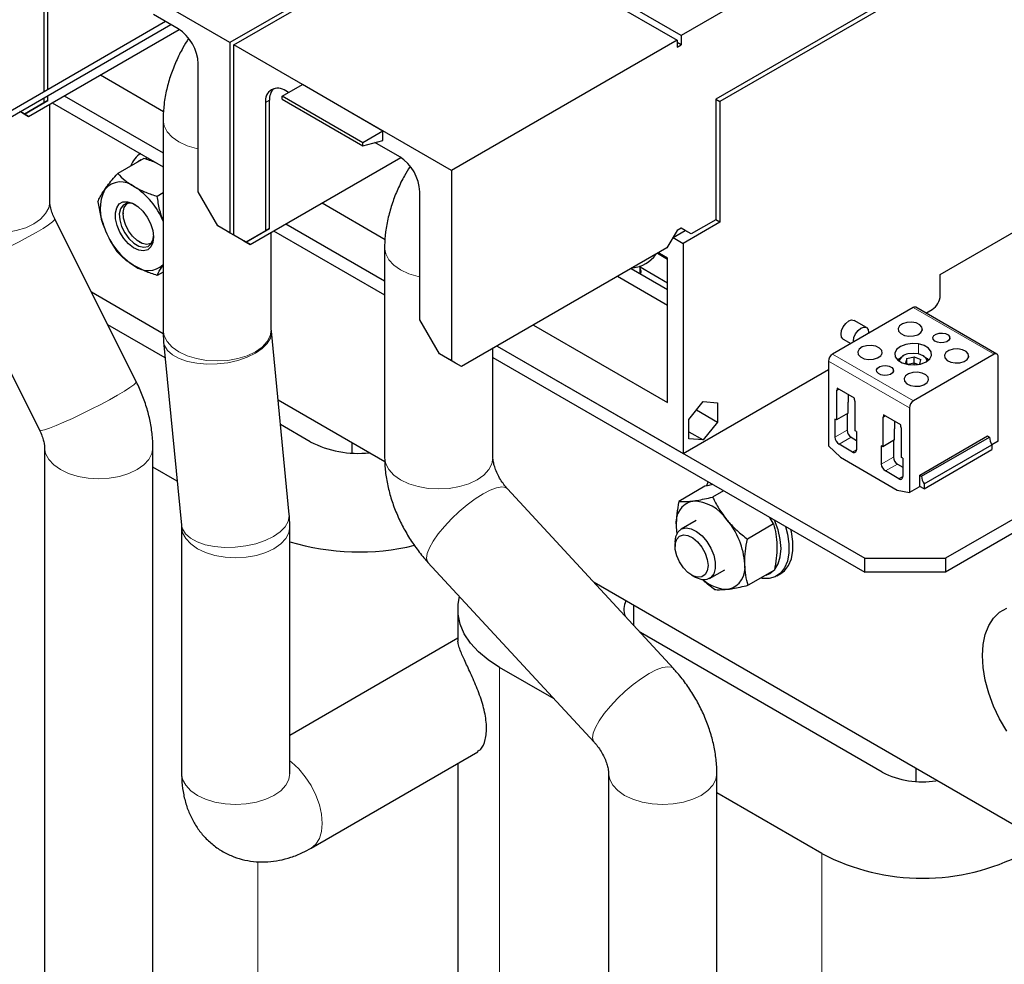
# Model space of a CAD drawing. Header units: millimetres. Extents: x 5 to 418, y 2 to 292.
# Tile 24 of 30: x 354 to 382, y 103 to 130. Entities that reach past the tile are written whole.
import ezdxf

# ---------------------------------------------------------------- set-up
doc = ezdxf.new("R2010")
doc.units = ezdxf.units.MM

msp = doc.modelspace()

# ---------------------------------------------------------------- linework, layer by layer
at = {"color": 7, "linetype": 'Continuous', "lineweight": 25}
for p, q in [((378.9778, 133.057), (372.6192, 129.3863)), ((366.2836, 132.8478), (359.9479, 129.1903)), ((360.061, 129.125), (366.3967, 132.7825)), ((366.3967, 132.7825), (372.5061, 129.2556)), ((372.6192, 129.3863), (366.5098, 132.9132)), ((359.9479, 129.1903), (353.8385, 132.7172)), ((380.4822, 131.5739), (373.5922, 127.5963)), ((380.5942, 131.5046), (373.711, 127.531)), ((354.7266, 131.094), (354.7266, 127.8041)), ((354.8397, 127.8694), (354.8397, 131.1593)), ((358.4941, 129.5723), (357.8004, 129.9728)), ((358.1418, 129.7757), (349.7119, 124.9092)), ((349.7839, 124.7845), (358.2859, 129.6925)), ((354.291, 127.1125), (358.5224, 129.5552)), ((359.9479, 129.1903), (359.9479, 123.8469)), ((372.5061, 129.2556), (366.1704, 125.5981)), ((372.5061, 129.2556), (372.5061, 129.0597)), ((372.6192, 129.125), (372.5061, 129.1903)), ((372.6192, 129.3863), (372.6192, 129.125)), ((360.061, 123.7816), (360.061, 129.125)), ((366.1704, 125.5981), (360.061, 129.125)), ((372.5061, 129.0597), (372.6192, 129.125)), ((359.0598, 124.9932), (359.0598, 128.5925)), ((356.3127, 128.2795), (358.0848, 127.2565)), ((361.4187, 127.6816), (361.9843, 128.0082)), ((361.594, 127.7828), (361.5148, 127.8285)), ((364.2471, 126.7019), (361.9843, 128.0082)), ((354.1779, 127.1778), (354.8397, 127.56)), ((354.7266, 127.4947), (354.1779, 127.1778)), ((354.7266, 127.6378), (354.7266, 127.4947)), ((354.8397, 127.56), (354.7266, 127.4947)), ((354.8397, 127.56), (354.8397, 127.7031)), ((354.9548, 127.4957), (358.0715, 125.6964)), ((355.2943, 127.6916), (358.0715, 126.0884)), ((360.9491, 127.5018), (360.9491, 123.9025)), ((361.0623, 123.9678), (361.0623, 127.5671)), ((363.6814, 126.3754), (361.4187, 127.6816)), ((361.4187, 127.5954), (361.4187, 127.6816)), ((361.4187, 127.5954), (363.6814, 126.2891)), ((373.5922, 127.5963), (373.5922, 124.2126)), ((373.595, 127.598), (373.711, 127.531)), ((373.711, 127.531), (373.711, 124.1473)), ((354.1779, 127.1778), (354.0538, 127.2494)), ((354.1213, 127.2104), (354.0538, 127.2494)), ((354.1213, 127.2105), (354.291, 127.1125)), ((354.1779, 127.1778), (354.1213, 127.2105)), ((354.291, 127.1125), (354.1213, 127.2104)), ((354.889, 124.7211), (354.889, 127.4576)), ((354.1779, 127.1778), (354.1779, 127.1778)), ((358.0715, 127.0211), (358.0715, 121.1289)), ((364.2471, 126.7019), (363.6814, 126.3754)), ((364.2471, 126.4406), (364.2471, 126.7019)), ((363.6814, 126.2891), (364.2471, 126.4406)), ((363.6814, 126.2891), (363.6814, 126.3754)), ((364.7166, 125.9801), (364.0229, 126.3806)), ((357.5303, 125.9349), (356.797, 125.5116)), ((357.65, 125.9398), (357.5904, 125.933)), ((360.5136, 123.5203), (364.7449, 125.963)), ((366.1704, 125.5981), (366.1704, 120.2547)), ((359.6085, 124.0428), (359.0598, 124.9932)), ((365.2823, 121.401), (365.2823, 125.0003)), ((379.8968, 122.6753), (383.8962, 124.9841)), ((358.0715, 124.9656), (357.9074, 124.8708)), ((362.5352, 124.6873), (364.3073, 123.6643)), ((397.1247, 124.5741), (380.041, 114.7119)), ((357.3199, 119.6689), (355.0325, 124.2367)), ((356.952, 124.4046), (356.952, 124.3824)), ((373.5922, 124.2126), (372.9021, 123.8142)), ((373.711, 124.1473), (373.5922, 124.2158)), ((397.1247, 124.1822), (380.041, 114.32)), ((359.9479, 123.8469), (359.6085, 124.0428)), ((359.8347, 123.9122), (359.6085, 124.0428)), ((359.8913, 123.8795), (359.8347, 123.9122)), ((360.061, 123.7815), (359.8913, 123.8795)), ((360.4004, 123.5856), (361.0623, 123.9678)), ((360.9491, 123.9025), (360.4004, 123.5856)), ((361.0623, 123.9678), (360.9491, 123.9025)), ((361.1774, 123.9035), (364.294, 122.1042)), ((361.5168, 124.0994), (364.294, 122.4962)), ((372.5061, 123.9122), (372.2233, 123.4223)), ((372.393, 123.7129), (372.7352, 123.9105)), ((372.6192, 123.9775), (372.5061, 123.9122)), ((372.9021, 123.8142), (372.6192, 123.9775)), ((372.7324, 123.9121), (372.6192, 123.9775)), ((373.711, 124.1473), (372.6758, 123.5497)), ((372.9021, 123.8142), (372.7324, 123.9121)), ((360.2307, 123.6836), (359.9479, 123.8469)), ((360.4004, 123.5856), (360.061, 123.7816)), ((360.3439, 123.6182), (360.061, 123.7816)), ((360.2307, 123.6836), (360.061, 123.7815)), ((360.2307, 123.6836), (360.2307, 123.6836)), ((360.3439, 123.6183), (360.5136, 123.5203)), ((360.4004, 123.5856), (360.3439, 123.6183)), ((360.5136, 123.5203), (360.3439, 123.6182)), ((361.1115, 121.1289), (361.1115, 123.8655)), ((372.393, 123.7162), (372.393, 123.7129)), ((372.393, 123.7129), (372.6758, 123.5497)), ((357.4135, 123.5829), (357.4328, 123.5718)), ((360.4004, 123.5856), (360.4004, 123.5856)), ((364.294, 123.4289), (364.294, 117.5367)), ((372.2233, 123.4223), (366.4533, 120.0914)), ((372.6758, 123.5497), (372.6758, 117.6575)), ((372.2402, 123.1014), (371.9538, 123.2668)), ((372.0139, 123.2654), (372.0139, 123.3015)), ((372.2402, 123.1348), (372.0139, 123.2654)), ((372.2402, 119.0848), (372.2402, 123.1348)), ((352.3143, 122.8754), (354.6017, 118.3077)), ((371.2184, 122.8422), (372.2402, 122.2523)), ((371.4701, 122.697), (371.4701, 122.9186)), ((371.4701, 122.8928), (372.2402, 122.4482)), ((358.0715, 122.744), (357.9079, 122.6496)), ((372.2402, 121.8083), (370.8338, 122.6202)), ((379.8968, 122.0874), (379.8968, 122.6753)), ((358.0755, 121.0161), (356.0637, 122.1775)), ((379.1328, 121.7499), (376.8701, 120.4436)), ((381.4869, 120.445), (379.2128, 121.7578)), ((379.4957, 121.5945), (379.6705, 121.6954)), ((365.831, 120.4506), (365.2823, 121.401)), ((377.822, 121.1884), (377.4769, 121.3876)), ((358.1324, 120.3365), (356.5193, 121.2677)), ((368.4749, 121.2584), (372.2402, 119.0848)), ((361.6152, 115.9412), (361.1139, 121.0852)), ((377.1745, 120.8638), (377.3863, 120.7416)), ((358.0882, 120.7903), (358.5895, 115.6463)), ((367.334, 117.5367), (367.334, 120.5998)), ((367.4565, 120.6705), (372.6758, 117.6575)), ((367.4565, 120.6705), (377.7783, 114.7119)), ((366.1704, 120.2547), (365.831, 120.4506)), ((366.0573, 120.32), (365.831, 120.4506)), ((366.1139, 120.2873), (366.0573, 120.32)), ((366.2836, 120.1893), (366.1139, 120.2873)), ((367.334, 120.3493), (377.7783, 114.32)), ((378.8613, 120.3978), (378.8273, 120.3782)), ((378.9553, 120.319), (378.9251, 120.1869)), ((378.9553, 120.319), (379.1687, 120.37)), ((378.9553, 120.1735), (378.9553, 120.319)), ((381.4069, 120.4371), (379.1442, 119.1308)), ((379.1687, 120.37), (379.3519, 120.2888)), ((379.1687, 120.2002), (379.1687, 120.37)), ((379.3223, 120.1595), (379.3519, 120.2888)), ((379.4497, 120.3782), (379.4157, 120.3978)), ((381.52, 117.9972), (381.52, 120.3717)), ((366.4533, 120.0914), (366.1704, 120.2547)), ((366.4533, 120.0914), (366.2836, 120.1893)), ((372.6758, 117.6575), (376.757, 120.0135)), ((376.757, 120.2476), (376.757, 117.8731)), ((379.0092, 120.1496), (378.9251, 120.1869)), ((378.9909, 120.1577), (379.1687, 120.2002)), ((379.1608, 120.1404), (379.1687, 120.2002)), ((379.1687, 120.2002), (379.2789, 120.1513)), ((377.0511, 119.4573), (376.9804, 119.4164)), ((377.2434, 119.3462), (377.0002, 119.4867)), ((377.0002, 119.4867), (377.0002, 119.4387)), ((376.9936, 119.424), (376.9804, 119.4164)), ((376.9804, 119.4164), (376.9804, 118.5966)), ((377.4867, 119.2058), (377.2434, 119.3462)), ((377.3198, 119.0996), (377.3198, 119.3021)), ((377.4867, 119.1578), (377.4867, 119.2058)), ((364.2981, 117.4239), (361.3022, 119.1534)), ((372.837, 118.6081), (373.2415, 119.1113)), ((373.2415, 119.1113), (373.646, 119.0751)), ((373.646, 119.0751), (373.646, 118.5358)), ((377.3085, 119.093), (377.3198, 119.0996)), ((377.3085, 118.786), (377.3085, 119.093)), ((377.5065, 119.1127), (377.4933, 119.1355)), ((377.5065, 118.2929), (377.5065, 119.1127)), ((379.031, 118.9349), (379.031, 116.5603)), ((373.0537, 118.8777), (373.646, 118.5358)), ((377.3085, 118.786), (376.9804, 118.5966)), ((377.2802, 118.7697), (377.2802, 118.3059)), ((378.3522, 118.7062), (378.2815, 118.6653)), ((378.2947, 118.6729), (378.2815, 118.6653)), ((378.2815, 118.6653), (378.2815, 117.8455)), ((378.5445, 118.5951), (378.3013, 118.7356)), ((378.3013, 118.7356), (378.3013, 118.6876)), ((362.205, 117.9855), (361.3689, 118.4681)), ((372.837, 118.0688), (372.837, 118.6081)), ((373.646, 118.5358), (373.2415, 118.0327)), ((376.9804, 118.5966), (376.9408, 118.6195)), ((376.9408, 118.6195), (376.9408, 118.11)), ((378.7878, 118.4547), (378.5445, 118.5951)), ((378.6096, 118.342), (378.6209, 118.3485)), ((378.6209, 118.3485), (378.6209, 118.551)), ((378.7878, 118.4067), (378.7878, 118.4547)), ((378.8076, 118.3616), (378.7944, 118.3844)), ((378.8076, 117.5418), (378.8076, 118.3616)), ((372.837, 118.2662), (373.2415, 118.0327)), ((373.2415, 118.0327), (372.837, 118.0688)), ((377.3934, 118.1099), (377.5461, 118.0218)), ((377.5461, 118.2701), (377.5065, 118.2929)), ((377.5461, 118.2701), (377.5461, 117.7605)), ((378.6096, 118.0349), (378.6096, 118.342)), ((379.3223, 117.0454), (381.2287, 118.1459)), ((379.3733, 117.016), (381.2796, 118.1165)), ((381.2287, 118.1459), (381.2796, 118.1165)), ((354.7453, 117.8232), (354.7453, 95.1757)), ((357.7853, 92.6966), (357.7853, 117.8232)), ((363.3759, 117.9562), (363.3759, 117.6661)), ((376.757, 117.8731), (377.0964, 117.5498)), ((377.433, 117.6952), (377.0539, 117.914)), ((378.2815, 117.8455), (378.2419, 117.8684)), ((378.2419, 117.8684), (378.2419, 117.3589)), ((378.6096, 118.0349), (378.2815, 117.8455)), ((378.5813, 118.0186), (378.5813, 117.5548)), ((379.4411, 116.7986), (381.3475, 117.8991)), ((381.52, 117.9972), (381.3475, 117.8976)), ((381.3475, 117.8991), (381.3475, 117.7637)), ((377.0964, 117.5498), (378.6916, 116.6289)), ((378.8472, 117.519), (378.8076, 117.5418)), ((378.8472, 117.519), (378.8472, 117.0094)), ((379.4411, 116.6632), (381.3475, 117.7637)), ((358.4697, 116.8762), (357.7853, 117.2713)), ((378.6944, 117.3588), (378.8472, 117.2707)), ((378.734, 116.9441), (378.355, 117.1629)), ((379.3223, 116.7317), (379.3223, 117.0454)), ((379.3223, 117.0454), (379.3733, 117.016)), ((373.2901, 116.7337), (372.5567, 116.3104)), ((373.3378, 116.7595), (373.3799, 116.8591)), ((379.2958, 116.7132), (379.031, 116.5603)), ((379.4411, 116.6632), (379.3223, 116.7318)), ((379.4411, 116.7986), (379.4411, 116.6632)), ((372.4067, 111.6177), (367.7443, 116.6619)), ((373.8146, 116.6081), (373.5053, 116.4296)), ((378.6916, 116.6289), (379.031, 116.5603)), ((375.2129, 115.6752), (375.1133, 115.8584)), ((358.5919, 115.6026), (358.5919, 108.6783)), ((361.6319, 108.6783), (361.6319, 115.6026)), ((373.0452, 115.776), (372.6175, 115.5291)), ((375.2129, 115.6752), (374.4796, 115.2519)), ((372.4518, 115.1628), (372.4518, 115.0427)), ((365.5118, 114.5985), (370.1742, 109.5542)), ((377.7783, 114.7119), (380.041, 114.7119)), ((377.7783, 114.32), (377.7783, 114.7119)), ((380.041, 114.7119), (380.041, 114.32)), ((372.9133, 114.2432), (373.0174, 114.1831)), ((373.4175, 114.1434), (373.8451, 114.3903)), ((375.2386, 114.3784), (374.5053, 113.9551)), ((375.3033, 114.216), (375.4164, 114.2813)), ((380.041, 114.32), (377.7783, 114.32)), ((383.0618, 106.5918), (370.1768, 114.0302)), ((371.2955, 112.8198), (371.2955, 113.3843)), ((366.3508, 113.2829), (366.3508, 112.3978)), ((371.4822, 112.6298), (371.4579, 112.6442)), ((378.2704, 108.7111), (371.4822, 112.6298)), ((366.3508, 112.4673), (361.6319, 109.7432)), ((369.0545, 110.7657), (367.5224, 111.6501)), ((362.2295, 106.5779), (366.908, 109.2788)), ((366.3508, 108.9571), (366.3508, 85.5859)), ((370.5845, 108.6795), (370.5845, 77.9775)), ((373.6245, 77.9775), (373.6245, 108.6795)), ((379.2151, 108.8125), (379.2151, 108.4468)), ((379.7808, 108.4859), (379.7808, 108.4668)), ((376.5734, 106.4251), (373.6245, 108.1275))]:
    msp.add_line(p, q, dxfattribs=at)
at = {"color": 7, "linetype": 'Continuous', "lineweight": 18}
for p, q in [((361.0623, 127.5671), (360.9491, 127.5018)), ((379.1328, 121.7499), (381.4069, 120.4371)), ((379.3837, 121.0865), (379.3837, 121.1984)), ((380.1607, 120.8585), (380.1607, 120.9365)), ((379.2849, 120.4478), (379.2849, 120.7284)), ((376.8701, 120.4436), (379.1442, 119.1308)), ((378.2524, 120.4334), (378.2524, 120.5452)), ((380.6848, 120.3354), (380.6848, 120.4473)), ((376.757, 120.2476), (379.031, 118.9349)), ((378.5768, 119.9441), (378.5768, 120.0222)), ((379.5534, 119.6823), (379.5534, 119.7941)), ((377.0511, 119.4573), (376.9936, 119.424)), ((377.0418, 119.4627), (377.0002, 119.4387)), ((378.3522, 118.7062), (378.2947, 118.6729)), ((378.3428, 118.7116), (378.3013, 118.6876)), ((376.9408, 118.11), (377.2802, 118.3059)), ((377.0539, 117.914), (377.3934, 118.1099)), ((377.433, 117.6952), (377.5461, 117.7605)), ((378.2419, 117.3589), (378.5813, 117.5548)), ((378.355, 117.1629), (378.6944, 117.3588)), ((378.734, 116.9441), (378.8472, 117.0094)), ((366.391, 113.6095), (366.391, 113.6473)), ((367.5224, 83.9531), (367.5224, 111.6501)), ((360.7342, 89.8885), (360.7342, 106.1956)), ((376.5734, 80.7447), (376.5734, 106.4251))]:
    msp.add_line(p, q, dxfattribs=at)
at = {"color": 7, "linetype": 'Continuous', "lineweight": 18, "flags": 128}
for points in [[(358.0715, 127.0213), (358.0715, 127.0211), (358.1007, 126.8499), (358.1872, 126.6853), (358.3277, 126.5336), (358.5167, 126.4006), (358.747, 126.2915), (359.0098, 126.2104), (359.0598, 126.199)], [(351.849, 124.7211), (351.8782, 124.5499), (351.9647, 124.3853), (352.1051, 124.2336), (352.2942, 124.1006), (352.5245, 123.9915), (352.7873, 123.9104), (353.0724, 123.8605), (353.369, 123.8436), (353.6655, 123.8605), (353.9506, 123.9104), (354.2134, 123.9915), (354.4438, 124.1006), (354.6328, 124.2336), (354.7733, 124.3853), (354.8598, 124.5499), (354.889, 124.7211)], [(352.3143, 122.8754), (352.3165, 122.8724), (352.3613, 122.8673), (352.4566, 122.8886), (352.5986, 122.9356), (352.7819, 123.0064), (352.9995, 123.0983), (353.243, 123.2078), (353.503, 123.3308), (353.7695, 123.4623), (354.0324, 123.5975), (354.2815, 123.7311), (354.5072, 123.8579), (354.7008, 123.9732), (354.855, 124.0724), (354.9638, 124.1518), (355.023, 124.2082), (355.0325, 124.2367)], [(364.294, 123.4291), (364.294, 123.4289), (364.3232, 123.2577), (364.4097, 123.0931), (364.5502, 122.9414), (364.7392, 122.8084), (364.9696, 122.6993), (365.2324, 122.6182), (365.2823, 122.6068)], [(358.0715, 121.1289), (358.1007, 120.9577), (358.1872, 120.7931), (358.3277, 120.6414), (358.5167, 120.5084), (358.747, 120.3993), (359.0098, 120.3182), (359.295, 120.2683), (359.5915, 120.2514), (359.888, 120.2683), (360.1732, 120.3182), (360.436, 120.3993), (360.6663, 120.5084), (360.8553, 120.6414), (360.9958, 120.7931), (361.0823, 120.9577), (361.1115, 121.1289)], [(358.0882, 120.7903), (358.1145, 120.6825), (358.1996, 120.544), (358.3387, 120.4207), (358.5262, 120.3173), (358.7551, 120.2377), (359.0165, 120.185), (359.3003, 120.1612), (359.5957, 120.1673), (359.8913, 120.203), (360.1757, 120.2669), (360.4381, 120.3566), (360.6683, 120.4686), (360.8575, 120.5987), (360.9984, 120.7418), (361.0856, 120.8924), (361.1157, 121.0448), (361.1139, 121.0852)], [(354.6017, 118.3077), (354.6039, 118.3047), (354.6488, 118.2995), (354.744, 118.3208), (354.886, 118.3678), (355.0693, 118.4386), (355.2869, 118.5306), (355.5304, 118.6401), (355.7904, 118.763), (356.057, 118.8946), (356.3198, 119.0297), (356.5689, 119.1633), (356.7946, 119.2901), (356.9883, 119.4054), (357.1425, 119.5046), (357.2512, 119.584), (357.3104, 119.6405), (357.3199, 119.6689)], [(354.7453, 117.8189), (354.7745, 117.652), (354.861, 117.4874), (355.0014, 117.3357), (355.1905, 117.2028), (355.4208, 117.0936), (355.6836, 117.0126), (355.9687, 116.9626), (356.2653, 116.9458), (356.5618, 116.9626), (356.8469, 117.0126), (357.1097, 117.0936), (357.3401, 117.2028), (357.5291, 117.3357), (357.6696, 117.4874), (357.7561, 117.652), (357.7853, 117.8228)], [(364.294, 117.5367), (364.3232, 117.3655), (364.4097, 117.2009), (364.5502, 117.0492), (364.7392, 116.9162), (364.9696, 116.8071), (365.2324, 116.726), (365.5175, 116.6761), (365.814, 116.6592), (366.1106, 116.6761), (366.3957, 116.726), (366.6585, 116.8071), (366.8888, 116.9162), (367.0779, 117.0492), (367.2183, 117.2009), (367.3048, 117.3655), (367.334, 117.5367)], [(365.5118, 114.5985), (365.4953, 114.6205), (365.4704, 114.7168), (365.4899, 114.8482), (365.5533, 115.0097), (365.6579, 115.1951), (365.7998, 115.3971), (365.9735, 115.6081), (366.1724, 115.82), (366.3888, 116.0245), (366.6144, 116.2139), (366.8405, 116.3809), (367.0584, 116.519), (367.2598, 116.623), (367.437, 116.6888), (367.583, 116.714), (367.6924, 116.6974), (367.7443, 116.6619)], [(358.5895, 115.6463), (358.6158, 115.5385), (358.701, 115.4001), (358.84, 115.2767), (359.0276, 115.1733), (359.2564, 115.0937), (359.5178, 115.041), (359.8016, 115.0172), (360.097, 115.0233), (360.3926, 115.059), (360.6771, 115.1229), (360.9394, 115.2126), (361.1696, 115.3246), (361.3588, 115.4547), (361.4997, 115.5978), (361.5869, 115.7484), (361.617, 115.9008), (361.6152, 115.9412)], [(358.5919, 115.6019), (358.6211, 115.4314), (358.7076, 115.2668), (358.8481, 115.1151), (359.0371, 114.9821), (359.2675, 114.873), (359.5302, 114.7919), (359.8154, 114.742), (360.1119, 114.7251), (360.4085, 114.742), (360.6936, 114.7919), (360.9564, 114.873), (361.1867, 114.9821), (361.3758, 115.1151), (361.5162, 115.2668), (361.6027, 115.4314), (361.6319, 115.6022)], [(370.1742, 109.5542), (370.1577, 109.5763), (370.1328, 109.6726), (370.1523, 109.804), (370.2156, 109.9655), (370.3203, 110.1508), (370.4622, 110.3529), (370.6359, 110.5639), (370.8348, 110.7757), (371.0512, 110.9803), (371.2767, 111.1697), (371.5029, 111.3367), (371.7208, 111.4748), (371.9222, 111.5788), (372.0994, 111.6446), (372.2454, 111.6697), (372.3548, 111.6532), (372.4067, 111.6177)], [(362.2291, 106.5777), (362.2296, 106.578), (362.3632, 106.6889), (362.4626, 106.8461), (362.5237, 107.0436), (362.5444, 107.2739), (362.5237, 107.5279), (362.4626, 107.7961), (362.3632, 108.068), (362.2296, 108.3332), (362.0667, 108.5816), (361.8809, 108.8036), (361.6793, 108.9906), (361.6319, 109.0275)], [(358.5919, 108.6783), (358.6211, 108.5071), (358.7076, 108.3425), (358.8481, 108.1908), (359.0371, 108.0579), (359.2675, 107.9487), (359.5302, 107.8677), (359.8154, 107.8177), (360.1119, 107.8009), (360.4085, 107.8177), (360.6936, 107.8677), (360.9564, 107.9487), (361.1867, 108.0579), (361.3758, 108.1908), (361.5162, 108.3425), (361.6027, 108.5071), (361.6319, 108.6783)], [(370.5845, 108.6747), (370.6137, 108.5083), (370.7002, 108.3437), (370.8406, 108.192), (371.0297, 108.059), (371.26, 107.9499), (371.5228, 107.8688), (371.8079, 107.8188), (372.1045, 107.802), (372.401, 107.8188), (372.6861, 107.8688), (372.9489, 107.9499), (373.1793, 108.059), (373.3683, 108.192), (373.5088, 108.3437), (373.5953, 108.5083), (373.6245, 108.6791)]]:
    msp.add_lwpolyline(points, dxfattribs=at)
at = {"color": 7, "linetype": 'Continuous', "lineweight": 25, "flags": 128}
for points in [[(357.4608, 125.8948), (357.4116, 125.8699), (357.3655, 125.8398)], [(357.732, 123.4521), (357.6423, 123.3704), (357.5247, 123.3377), (357.3879, 123.3564), (357.2422, 123.4251), (357.0983, 123.5388), (356.9668, 123.6889), (356.8576, 123.8645), (356.7787, 124.0524), (356.736, 124.2387), (356.7326, 124.4096), (356.7688, 124.5524), (356.842, 124.6565), (356.9466, 124.7143), (357.075, 124.7214), (357.2175, 124.6773), (357.3637, 124.5852), (357.5027, 124.4521), (357.6242, 124.2877), (357.7192, 124.1042), (357.7805, 123.9154), (357.8038, 123.7351), (357.7872, 123.5768), (357.732, 123.4521)], [(357.2957, 124.6338), (357.1813, 124.6761), (357.0521, 124.6788), (356.9471, 124.6268), (356.8755, 124.5248), (356.8436, 124.3818), (356.8543, 124.2106), (356.9067, 124.0263), (356.9961, 123.8453), (357.1146, 123.6837), (357.2515, 123.5559), (357.3949, 123.4732), (357.5318, 123.4429), (357.6502, 123.4679), (357.7396, 123.5457), (357.7396, 123.5457)], [(357.7448, 123.5534), (357.7276, 123.5439), (357.6139, 123.52), (357.4824, 123.5491), (357.3448, 123.6285), (357.2133, 123.7513), (357.0997, 123.9064), (357.0139, 124.0802), (356.9636, 124.2571), (356.9533, 124.4215), (356.9839, 124.5587), (357.0527, 124.6566), (357.0921, 124.684)], [(357.7396, 123.5457), (357.7919, 123.6696), (357.8031, 123.7548)], [(371.4912, 122.6848), (371.5001, 122.7711), (371.4701, 122.8482)], [(377.1745, 120.8638), (377.1745, 120.8638), (377.1282, 120.9172), (377.1119, 121.0023), (377.1282, 121.1062), (377.1745, 121.213), (377.2439, 121.3066), (377.3257, 121.3726), (377.4076, 121.4011), (377.4769, 121.3876)], [(377.4577, 120.7828), (377.457, 120.8031), (377.4733, 120.907), (377.5196, 121.0138), (377.589, 121.1074), (377.6708, 121.1734), (377.7526, 121.2019), (377.822, 121.1884), (377.8684, 121.1351), (377.8846, 121.05), (377.8839, 121.0289)], [(379.3837, 121.1984), (379.3215, 121.267), (379.2186, 121.3167), (379.0905, 121.3399), (378.9568, 121.333), (378.8378, 121.2971), (378.7518, 121.2377), (378.7116, 121.1637), (378.7236, 121.0865)], [(378.7236, 121.0865), (378.7857, 121.0179), (378.8887, 120.9682), (379.0168, 120.945), (379.1505, 120.9519), (379.2694, 120.9878), (379.3555, 121.0472), (379.3957, 121.1212), (379.3837, 121.1984)], [(379.7002, 120.8585), (379.6918, 120.9124), (379.7198, 120.964), (379.7799, 121.0054), (379.8629, 121.0305), (379.9562, 121.0353), (380.0455, 121.0191), (380.1174, 120.9844), (380.1607, 120.9365)], [(380.1607, 120.9365), (380.1691, 120.8827), (380.1411, 120.8311), (380.081, 120.7896), (379.998, 120.7646), (379.9048, 120.7598), (379.8154, 120.7759), (379.7436, 120.8106), (379.7002, 120.8585)], [(378.2524, 120.5452), (378.1902, 120.6139), (378.0872, 120.6636), (377.9591, 120.6868), (377.8254, 120.6799), (377.7065, 120.644), (377.6204, 120.5845), (377.5803, 120.5106), (377.5922, 120.4334)], [(379.2849, 120.7284), (379.1054, 120.7399), (378.9299, 120.7153), (378.7796, 120.6576), (378.6725, 120.5736), (378.6217, 120.4736), (378.6332, 120.3695), (378.7056, 120.274), (378.8303, 120.1986), (378.9921, 120.1523)], [(378.9921, 120.1523), (379.1716, 120.1408), (379.3471, 120.1654), (379.4974, 120.2231), (379.6045, 120.3071), (379.6553, 120.4071), (379.6438, 120.5112), (379.5714, 120.6067), (379.4467, 120.6821), (379.2849, 120.7284)], [(380.6848, 120.4473), (380.6226, 120.5159), (380.5196, 120.5656), (380.3916, 120.5888), (380.2579, 120.5819), (380.1389, 120.546), (380.0528, 120.4866), (380.0127, 120.4126), (380.0246, 120.3354)], [(377.5922, 120.4334), (377.6544, 120.3647), (377.7573, 120.315), (377.8854, 120.2919), (378.0191, 120.2988), (378.1381, 120.3347), (378.2242, 120.3941), (378.2643, 120.4681), (378.2524, 120.5452)], [(378.7145, 120.2665), (378.7403, 120.3067), (378.8273, 120.3782)], [(379.5304, 120.243), (379.5007, 120.3244), (379.4158, 120.3978), (379.2887, 120.4469), (379.1387, 120.4641), (378.9886, 120.4469)], [(379.4497, 120.3782), (379.5278, 120.317), (379.5625, 120.2665)], [(380.0246, 120.3354), (380.0868, 120.2668), (380.1898, 120.2171), (380.3179, 120.1939), (380.4516, 120.2008), (380.5705, 120.2367), (380.6566, 120.2961), (380.6967, 120.3701), (380.6848, 120.4473)], [(378.1162, 119.9441), (378.1079, 119.998), (378.1359, 120.0496), (378.196, 120.091), (378.279, 120.1161), (378.3722, 120.1209), (378.4616, 120.1047), (378.5334, 120.0701), (378.5768, 120.0222)], [(378.5768, 120.0222), (378.5852, 119.9683), (378.5572, 119.9167), (378.4971, 119.8753), (378.4141, 119.8502), (378.3208, 119.8454), (378.2315, 119.8616), (378.1596, 119.8962), (378.1162, 119.9441)], [(379.5534, 119.7941), (379.4912, 119.8628), (379.3883, 119.9125), (379.2602, 119.9357), (379.1265, 119.9288), (379.0076, 119.8929), (378.9215, 119.8334), (378.8813, 119.7595), (378.8933, 119.6823)], [(378.8933, 119.6823), (378.9555, 119.6137), (379.0584, 119.564), (379.1865, 119.5408), (379.3202, 119.5477), (379.4391, 119.5836), (379.5252, 119.643), (379.5654, 119.717), (379.5534, 119.7941)], [(373.4587, 116.8136), (373.4566, 116.8111), (373.4405, 116.7918)], [(372.4837, 115.6124), (372.4949, 115.4613), (372.5029, 115.4047)], [(375.5468, 115.6082), (375.606, 115.3868), (375.6462, 115.1147), (375.6462, 114.8615), (375.606, 114.636), (375.5268, 114.4456), (375.4114, 114.297), (375.2637, 114.1952), (375.0887, 114.1436), (374.8925, 114.1441), (374.8455, 114.1515)], [(375.258, 114.417), (375.3432, 114.5575), (375.4044, 114.755), (375.425, 114.9852), (375.4044, 115.2392), (375.3432, 115.5074), (375.2439, 115.7793), (375.2417, 115.7843)], [(372.4518, 115.1628), (372.4728, 115.327), (372.5342, 115.4547), (372.6314, 115.5366), (372.7572, 115.5665), (372.9024, 115.5423), (373.0561, 115.4657), (373.2069, 115.3424), (373.3437, 115.1816), (373.4563, 114.9952), (373.5363, 114.797), (373.5779, 114.6017), (373.5779, 114.4238), (373.5363, 114.2765), (373.4563, 114.1707), (373.3437, 114.1143), (373.2069, 114.1114), (373.0561, 114.1623), (373.0174, 114.1831)], [(373.375, 114.5097), (373.3545, 114.3645), (373.2948, 114.2558), (373.2012, 114.1933), (373.082, 114.1827), (372.9479, 114.2247), (372.8107, 114.3158), (372.6826, 114.4478), (372.575, 114.609), (372.4975, 114.785), (372.457, 114.9602), (372.457, 115.1191), (372.4975, 115.2475), (372.575, 115.3341), (372.6826, 115.371), (372.8107, 115.3551), (372.9479, 115.2878), (373.082, 115.175), (373.2012, 115.0268), (373.2948, 114.8563), (373.3545, 114.6787), (373.375, 114.5097)], [(375.4164, 114.2813), (375.5245, 114.3623), (375.6399, 114.5109), (375.7191, 114.7013), (375.7594, 114.9269), (375.7594, 115.18), (375.7191, 115.4521), (375.704, 115.5174)], [(375.0045, 114.2433), (375.1102, 114.2893), (375.2028, 114.3578)], [(367.5224, 111.6501), (367.2021, 111.8588), (366.9277, 112.0883), (366.7032, 112.3352), (366.532, 112.596), (366.4164, 112.8667), (366.3581, 113.1435), (366.3581, 113.4224), (366.3987, 113.639)], [(381.0819, 111.9808), (381.102, 112.2945), (381.1621, 112.5786), (381.2608, 112.8273), (381.3962, 113.0354), (381.5655, 113.1989), (381.7652, 113.3142)], [(381.7652, 109.8584), (381.5655, 110.2044), (381.3962, 110.5633), (381.2608, 110.9277), (381.1621, 111.2904), (381.102, 111.6438), (381.0819, 111.9808)]]:
    msp.add_lwpolyline(points, dxfattribs=at)
at = {"color": 7, "linetype": 'Continuous', "lineweight": 25}
for centre, radius, start, end in [((357.8316, 128.5367), 1.2294, 2.60548, 57.39452), ((361.294, 127.5578), 0.3494, 50.79671, 189.21404), ((361.4917, 127.6013), 0.4308, 137.23749, 184.54587), ((357.7887, 125.5123), 0.6584, 121.48834, 161.2232), ((364.0541, 124.9445), 1.2294, 2.60548, 57.39452), ((356.8882, 124.6786), 0.5978, 50.76505, 139.49535), ((357.5447, 124.5118), 1.242, 153.45426, 206.56918), ((356.1481, 123.3924), 2.0761, 22.11185, 57.41078), ((358.3921, 124.678), 2.087, 200.23375, 237.37176), ((371.1823, 123.754), 0.8906, 275.08826, 324.90637), ((357.6476, 123.3919), 0.6061, 231.07645, 314.38128), ((379.4055, 122.1097), 0.4918, 302.60548, 357.39452), ((379.1797, 121.6844), 0.0805, 65.69288, 125.61758), ((377.0026, 120.2365), 0.2459, 122.60548, 177.39452), ((379.0089, 120.1773), 0.2704, 94.30185, 165.92716), ((381.4511, 120.3829), 0.0699, 350.78596, 129.20329), ((376.9842, 119.4371), 0.0161, 305.69804, 5.62038), ((377.5328, 119.1594), 0.0462, 181.9565, 211.14373), ((379.2766, 118.9237), 0.2459, 122.60548, 177.39452), ((378.2853, 118.686), 0.0161, 305.69804, 5.62038), ((378.8339, 118.4083), 0.0462, 181.9565, 211.14373), ((377.1864, 118.1211), 0.2459, 182.60548, 237.39452), ((377.5259, 118.3171), 0.2459, 182.60548, 237.39452), ((381.712, 118.1322), 0.4327, 182.08756, 212.5991), ((363.5456, 120.5577), 2.9007, 242.47123, 276.29842), ((377.4771, 117.7493), 0.0699, 230.79671, 9.21404), ((378.8269, 117.566), 0.2459, 182.60548, 237.39452), ((378.4875, 117.37), 0.2459, 182.60548, 237.39452), ((378.7782, 116.9983), 0.0699, 230.79671, 9.21404), ((379.8057, 117.0317), 0.4327, 182.08756, 212.5991), ((379.459, 116.5079), 0.2622, 121.4066, 128.49247), ((373.0861, 115.7242), 0.6127, 103.30795, 190.50887), ((372.9105, 115.1196), 1.2013, 33.98712, 88.34796), ((372.2992, 114.4219), 2.1114, 3.58423, 40.42751), ((363.5677, 121.5241), 6.6335, 253.03324, 283.62875), ((373.8041, 114.4422), 0.6127, 283.30795, 10.50887), ((373.9172, 114.8228), 0.9773, 227.14073, 271.64071), ((371.5688, 113.2832), 0.5546, 155.07402, 201.00355), ((379.3982, 110.8929), 2.456, 242.66592, 278.96239), ((379.4018, 111.8641), 6.1305, 242.52431, 297.47569)]:
    msp.add_arc(centre, radius, start, end, dxfattribs=at)
for points, knots in [([(358.7847, 129.2966), (358.7315, 129.2125), (358.6035, 129.0101), (358.4368, 128.6674), (358.2826, 128.2767), (358.1667, 127.8734), (358.0941, 127.4733), (358.0725, 127.1884), (358.0716, 127.0415), (358.0715, 127.0211)], [0, 0, 0, 0, 0.1205019, 0.290048, 0.4608029, 0.6336627, 0.8094731, 0.9734289, 1, 1, 1, 1]), ([(357.8933, 125.7993), (357.8782, 125.8066), (357.7674, 125.86), (357.6401, 125.9002), (357.5303, 125.9349)], [0, 0, 0, 0, 0.1364341, 1, 1, 1, 1]), ([(365.0073, 125.7044), (364.9541, 125.6203), (364.8261, 125.4179), (364.6593, 125.0752), (364.5052, 124.6845), (364.3893, 124.2812), (364.3166, 123.8811), (364.295, 123.5962), (364.2942, 123.4494), (364.294, 123.4289)], [0, 0, 0, 0, 0.1205019, 0.290048, 0.4608029, 0.6336627, 0.8094731, 0.9734289, 1, 1, 1, 1]), ([(356.4336, 125.0669), (356.4578, 125.1004), (356.5561, 125.2367), (356.6935, 125.3935), (356.797, 125.5116)], [0, 0, 0, 0, 0.24657943, 1, 1, 1, 1]), ([(356.797, 125.5116), (356.8631, 125.4457), (356.9967, 125.3127), (357.1759, 125.199), (357.2663, 125.1416)], [0, 0, 0, 0, 0.495458, 1, 1, 1, 1]), ([(356.242, 124.7213), (356.2511, 124.7442), (356.291, 124.8437), (356.3715, 124.9698), (356.4336, 125.0669)], [0, 0, 0, 0, 0.2297082, 1, 1, 1, 1]), ([(357.2663, 125.1416), (357.2796, 125.1341), (357.38, 125.077), (357.5867, 124.9794), (357.7998, 124.9073), (357.9074, 124.8708)], [0, 0, 0, 0, 0.070088, 0.5307834, 1, 1, 1, 1]), ([(355.0325, 124.2367), (355.0199, 124.2628), (354.9819, 124.3416), (354.934, 124.4703), (354.9, 124.6025), (354.8896, 124.6864), (354.8891, 124.7117), (354.889, 124.7211)], [0, 0, 0, 0, 0.1229619, 0.3711325, 0.6161098, 0.8577384, 1, 1, 1, 1]), ([(356.242, 124.7213), (356.2631, 124.5913), (356.3057, 124.3288), (356.3908, 124.0812), (356.4338, 123.9562)], [0, 0, 0, 0, 0.495458, 1, 1, 1, 1]), ([(358.0715, 124.1853), (358.0372, 124.2908), (357.9647, 124.5133), (357.9272, 124.7476), (357.9074, 124.8708)], [0, 0, 0, 0, 0.4741434, 1, 1, 1, 1]), ([(356.4338, 123.9562), (356.4405, 123.9393), (356.4911, 123.8113), (356.6039, 123.58), (356.7325, 123.3875), (356.7974, 123.2903)], [0, 0, 0, 0, 0.070088, 0.5307834, 1, 1, 1, 1]), ([(357.2668, 122.9204), (357.2537, 122.928), (357.1548, 122.986), (356.9857, 123.1052), (356.8606, 123.2282), (356.7974, 123.2903)], [0, 0, 0, 0, 0.070088, 0.5307834, 1, 1, 1, 1]), ([(357.9079, 122.6496), (357.7937, 122.6878), (357.5632, 122.7648), (357.3662, 122.8682), (357.2668, 122.9204)], [0, 0, 0, 0, 0.49545796, 1, 1, 1, 1]), ([(357.9079, 122.6496), (357.9169, 122.6724), (357.9511, 122.7584), (358.0205, 122.8674), (358.0715, 122.9475)], [0, 0, 0, 0, 0.26495126, 1, 1, 1, 1]), ([(358.0715, 121.1289), (358.073, 121.0479), (358.075, 120.9353), (358.0853, 120.822), (358.0882, 120.7903)], [0, 0, 0, 0, 0.7198347, 1, 1, 1, 1]), ([(361.1139, 121.0852), (361.1129, 121.0978), (361.1115, 121.1155), (361.1115, 121.1259), (361.1115, 121.1289)], [0, 0, 0, 0, 0.7113457, 1, 1, 1, 1]), ([(357.7853, 117.8232), (357.7835, 117.9043), (357.7789, 118.1156), (357.7336, 118.4613), (357.6428, 118.8572), (357.514, 119.243), (357.3976, 119.5121), (357.3293, 119.6499), (357.3199, 119.6689)], [0, 0, 0, 0, 0.13121, 0.3421149, 0.5541807, 0.7664528, 0.9678159, 1, 1, 1, 1]), ([(354.6017, 118.3077), (354.6143, 118.2816), (354.6523, 118.2027), (354.7002, 118.0741), (354.7342, 117.9418), (354.7446, 117.8579), (354.7451, 117.8326), (354.7453, 117.8232)], [0, 0, 0, 0, 0.1229619, 0.3711325, 0.6161098, 0.8577384, 1, 1, 1, 1]), ([(364.294, 117.5367), (364.2958, 117.4557), (364.3004, 117.2443), (364.3457, 116.8986), (364.4365, 116.5028), (364.5674, 116.1105), (364.7345, 115.7275), (364.9354, 115.3586), (365.168, 115.0081), (365.3662, 114.7587), (365.4855, 114.6274), (365.5118, 114.5985)], [0, 0, 0, 0, 0.0783025, 0.2041648, 0.33072, 0.4573982, 0.5837361, 0.7099146, 0.836467, 0.9639223, 1, 1, 1, 1]), ([(367.7443, 116.6619), (367.7274, 116.6808), (367.6772, 116.7369), (367.5918, 116.8512), (367.499, 117.0045), (367.4228, 117.165), (367.3696, 117.3169), (367.3409, 117.4427), (367.3344, 117.5109), (367.3341, 117.5312), (367.334, 117.5367)], [0, 0, 0, 0, 0.07284829, 0.21629883, 0.36287569, 0.51143984, 0.65882871, 0.80355338, 0.9468222, 1, 1, 1, 1]), ([(373.5142, 116.7815), (373.4867, 116.7768), (373.4183, 116.7651), (373.338, 116.7455), (373.2901, 116.7337)], [0, 0, 0, 0, 0.4026109, 1, 1, 1, 1]), ([(372.9451, 116.3204), (372.9858, 116.326), (373.1506, 116.3487), (373.3529, 116.3948), (373.5053, 116.4296)], [0, 0, 0, 0, 0.2465794, 1, 1, 1, 1]), ([(373.5053, 116.4296), (373.5604, 116.3201), (373.6716, 116.0991), (373.8277, 115.8944), (373.9065, 115.7911)], [0, 0, 0, 0, 0.49545796, 1, 1, 1, 1]), ([(372.5567, 116.3104), (372.5348, 116.1912), (372.4906, 115.9507), (372.486, 115.7259), (372.4837, 115.6124)], [0, 0, 0, 0, 0.495458, 1, 1, 1, 1]), ([(372.5567, 116.3104), (372.5806, 116.3082), (372.6846, 116.2984), (372.8317, 116.3108), (372.9451, 116.3204)], [0, 0, 0, 0, 0.2297082, 1, 1, 1, 1]), ([(361.6319, 115.6026), (361.6304, 115.6836), (361.6284, 115.7962), (361.6181, 115.9095), (361.6152, 115.9412)], [0, 0, 0, 0, 0.71983468, 1, 1, 1, 1]), ([(358.5895, 115.6463), (358.5905, 115.6337), (358.5919, 115.616), (358.5919, 115.6056), (358.5919, 115.6026)], [0, 0, 0, 0, 0.7113457, 1, 1, 1, 1]), ([(372.4837, 115.6124), (372.4841, 115.597), (372.4857, 115.5229), (372.4956, 115.454), (372.5035, 115.3994)], [0, 0, 0, 0, 0.2070132, 1, 1, 1, 1]), ([(373.9065, 115.7911), (373.9182, 115.7772), (374.0064, 115.672), (374.19, 115.4835), (374.3825, 115.3296), (374.4796, 115.2519)], [0, 0, 0, 0, 0.070088, 0.5307834, 1, 1, 1, 1]), ([(375.2129, 115.6752), (375.239, 115.5838), (375.2916, 115.3992), (375.3049, 115.1847), (375.3116, 115.0764)], [0, 0, 0, 0, 0.495458, 1, 1, 1, 1]), ([(374.4065, 114.5539), (374.4063, 114.5693), (374.4048, 114.6862), (374.4192, 114.9165), (374.4593, 115.1394), (374.4796, 115.2519)], [0, 0, 0, 0, 0.070088, 0.5307834, 1, 1, 1, 1]), ([(375.3116, 115.0764), (375.3118, 115.061), (375.3134, 114.9441), (375.299, 114.7139), (375.2589, 114.4909), (375.2386, 114.3784)], [0, 0, 0, 0, 0.070088, 0.5307834, 1, 1, 1, 1]), ([(374.5053, 113.9551), (374.4792, 114.0465), (374.4265, 114.2311), (374.4132, 114.4457), (374.4065, 114.5539)], [0, 0, 0, 0, 0.495458, 1, 1, 1, 1]), ([(373.5568, 113.8359), (373.4513, 113.9157), (373.335, 114.0038), (373.2373, 114.1079), (373.2281, 114.1176)], [0, 0, 0, 0, 0.9060167, 1, 1, 1, 1]), ([(373.9452, 113.8459), (373.9858, 113.8515), (374.1507, 113.8742), (374.3529, 113.9203), (374.5053, 113.9551)], [0, 0, 0, 0, 0.2465794, 1, 1, 1, 1]), ([(373.5568, 113.8359), (373.5807, 113.8337), (373.6846, 113.8239), (373.8318, 113.8363), (373.9452, 113.8459)], [0, 0, 0, 0, 0.2297082, 1, 1, 1, 1]), ([(366.8975, 109.2966), (366.9327, 109.3131), (367.0292, 109.3587), (367.1341, 109.6102), (367.1705, 109.9903), (367.1017, 110.4521), (366.9475, 110.9353), (366.7516, 111.3934), (366.5641, 111.7906), (366.4388, 112.0709), (366.3745, 112.2554), (366.3489, 112.3582), (366.3539, 112.3895), (366.3552, 112.3977)], [0, 0, 0, 0, 0.0606618, 0.1667854, 0.2743024, 0.382889, 0.4913121, 0.5983238, 0.704504, 0.8157689, 0.892756, 0.9719645, 1, 1, 1, 1]), ([(373.6245, 108.6795), (373.6227, 108.7605), (373.6181, 108.9718), (373.5728, 109.3176), (373.482, 109.7134), (373.3511, 110.1056), (373.184, 110.4886), (372.9831, 110.8576), (372.7505, 111.208), (372.5523, 111.4575), (372.433, 111.5887), (372.4067, 111.6177)], [0, 0, 0, 0, 0.0783025, 0.2041648, 0.33072, 0.4573982, 0.5837361, 0.7099146, 0.836467, 0.9639223, 1, 1, 1, 1]), ([(370.1742, 109.5542), (370.1911, 109.5354), (370.2413, 109.4793), (370.3267, 109.3649), (370.4195, 109.2117), (370.4957, 109.0511), (370.5489, 108.8993), (370.5776, 108.7735), (370.5841, 108.7053), (370.5844, 108.685), (370.5845, 108.6795)], [0, 0, 0, 0, 0.0728483, 0.2162988, 0.3628757, 0.5114398, 0.6588287, 0.8035534, 0.9468222, 1, 1, 1, 1]), ([(358.5919, 108.6783), (358.5938, 108.5957), (358.5983, 108.392), (358.6428, 108.0774), (358.7313, 107.7431), (358.8588, 107.4341), (359.0224, 107.1525), (359.2269, 106.8924), (359.4717, 106.6621), (359.7532, 106.4709), (360.054, 106.3287), (360.3675, 106.235), (360.6888, 106.1882), (361.0142, 106.1869), (361.3418, 106.2297), (361.6697, 106.3172), (361.9674, 106.4349), (362.1505, 106.5348), (362.2295, 106.5779)], [0, 0, 0, 0, 0.0470962, 0.1160837, 0.1826083, 0.2468863, 0.3093802, 0.3706064, 0.4373688, 0.5022541, 0.5656433, 0.6280772, 0.6901425, 0.7525322, 0.8159641, 0.8811488, 0.948681, 1, 1, 1, 1]), ([(361.6318, 108.6676), (361.632, 108.6664), (361.6328, 108.6613), (361.6323, 108.671), (361.6319, 108.6783)], [0, 0, 0, 0, 0.2395371, 1, 1, 1, 1])]:
    msp.add_open_spline(points, degree=3, knots=knots, dxfattribs=at)

doc.saveas('drawing.dxf')
